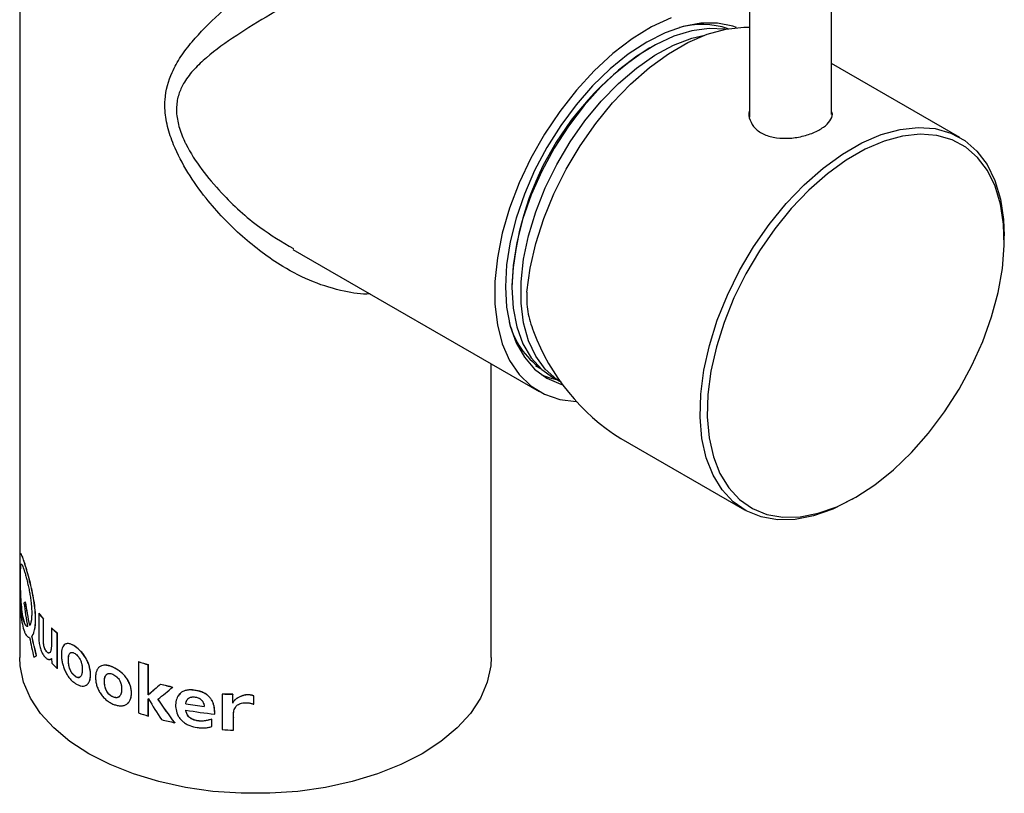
# Paper-space layout '_Isometric' of a CAD drawing. Header units: millimetres. Extents: x -169 to 73, y -13 to 295.
# Tile 1 of 3: x -23 to 73, y -13 to 62. Entities that reach past the tile are written whole.
import ezdxf

# ---------------------------------------------------------------- set-up
doc = ezdxf.new("R2010")
doc.units = ezdxf.units.MM

psp = doc.layouts.new('_Isometric')

# ---------------------------------------------------------------- linework, layer by layer
at = {"color": 7, "linetype": 'Continuous', "lineweight": 25}
for p, q in [((-23, 109.825), (-23, 9.666)), ((48.22, 102.46), (48.22, 52.777)), ((56.22, 53.026), (56.22, 102.46)), ((68.729, 50.793), (56.22, 58.014)), ((73.079, 40.77), (73.079, 41.178)), ((3.655, 39.863), (27.685, 25.991)), ((23, 0), (23, 28.696)), ((27.341, 28.499), (27.877, 28.19)), ((28.998, 27.369), (29.832, 26.888)), ((35.657, 21.389), (47.731, 14.419)), ((58.233, 15.46), (58.586, 15.664)), ((-23, 6.783), (-23, 0)), ((-22.43, 5.452), (-22.439, 5.451)), ((-21.147, 4.342), (-21.156, 4.339)), ((-21.156, 4.339), (-21.156, 2.169)), ((-22.588, 3.512), (-22.598, 3.51)), ((-20.692, 3.766), (-20.701, 3.764)), ((-20.701, 1.927), (-20.701, 3.764)), ((-20.692, 1.93), (-20.692, 3.766)), ((-19.906, 2.912), (-19.914, 2.909)), ((-19.914, 2.909), (-19.914, 1.226)), ((-21.809, 2.091), (-21.819, 2.089)), ((-20.692, 1.93), (-20.701, 1.927)), ((-19.334, 2.372), (-19.343, 2.369)), ((-19.343, -1.07), (-19.343, 2.369)), ((-19.334, -1.067), (-19.334, 2.372)), ((-17.593, 1.091), (-17.601, 1.087)), ((-21.617, 0.025), (-21.627, 0.023)), ((-21.354, 0.172), (-21.363, 0.17)), ((-20.028, -0.158), (-19.885, -0.08)), ((-19.894, -0.083), (-19.886, -0.559)), ((-13.913, -0.929), (-13.919, -0.934)), ((-11.416, -0.394), (-11.421, -0.399)), ((-11.421, -0.399), (-11.421, -5.408)), ((-10.452, -0.695), (-10.456, -0.7)), ((-10.456, -3.645), (-10.456, -0.7)), ((-10.452, -3.64), (-10.452, -0.695)), ((-19.334, -1.067), (-19.343, -1.07)), ((-17.593, -1.814), (-17.601, -1.818)), ((-9.255, -2.592), (-9.259, -2.597)), ((-8.058, -2.873), (-8.061, -2.878)), ((-13.913, -3.834), (-13.919, -3.839)), ((-10.452, -3.64), (-10.456, -3.645)), ((-10.437, -3.644), (-10.442, -3.649)), ((-3.245, -3.582), (-3.247, -3.587)), ((-3.247, -3.587), (-3.247, -7.026)), ((-2.218, -3.584), (-2.219, -3.59)), ((-2.219, -4.44), (-2.219, -3.59)), ((-2.218, -4.435), (-2.218, -3.584)), ((-0.17, -4.553), (-0.17, -3.727)), ((-0.17, -3.727), (-0.17, -3.733)), ((-0.17, -4.558), (-0.17, -3.733)), ((-10.456, -5.709), (-10.456, -4.039)), ((-10.452, -5.703), (-10.452, -4.04)), ((-6.792, -4.505), (-6.795, -4.51)), ((-2.218, -4.435), (-2.219, -4.44)), ((-0.17, -4.553), (-0.17, -4.558)), ((-10.452, -5.703), (-10.456, -5.709)), ((-3.964, -5.512), (-3.966, -5.518)), ((-7.874, -6.351), (-7.877, -6.357)), ((-4.269, -6.001), (-4.271, -6.007)), ((-4.271, -6.735), (-4.271, -6.007)), ((-4.269, -6.729), (-4.269, -6.001)), ((-2.157, -5.833), (-2.158, -5.839)), ((-2.158, -7.101), (-2.158, -5.839)), ((-2.157, -7.095), (-2.157, -5.833)), ((-4.269, -6.729), (-4.271, -6.735)), ((-2.157, -7.095), (-2.158, -7.101))]:
    psp.add_line(p, q, dxfattribs=at)
at = {"color": 7, "linetype": 'Continuous', "lineweight": 25, "flags": 128}
for points in [[(40.554, 62.474), (38.66, 61.592), (36.758, 60.423), (34.879, 58.988), (33.055, 57.31), (31.315, 55.416), (29.688, 53.338), (28.201, 51.109), (26.877, 48.767), (25.739, 46.349), (24.805, 43.895), (24.091, 41.446), (23.608, 39.042), (23.365, 36.722), (23.365, 34.525), (23.608, 32.486), (24.091, 30.64), (24.805, 29.015), (25.739, 27.64), (26.877, 26.536), (28.201, 25.721), (29.688, 25.21), (31.307, 25.011)], [(46.957, 61.527), (46.578, 61.656), (45.078, 61.948), (43.46, 61.935), (41.753, 61.619), (39.984, 61.004), (38.184, 60.101), (36.384, 58.926), (34.615, 57.498), (32.907, 55.843), (31.289, 53.988), (29.79, 51.965), (28.434, 49.809), (27.245, 47.556), (26.243, 45.246), (25.445, 42.918), (24.865, 40.611), (24.513, 38.365), (24.395, 36.218), (24.513, 34.208), (24.865, 32.369), (25.445, 30.731), (26.243, 29.324), (27.245, 28.17), (28.434, 27.291), (29.79, 26.701), (30.011, 26.636)], [(26.493, 35.689), (26.812, 38.024), (27.365, 40.431), (28.143, 42.87), (29.134, 45.301), (30.321, 47.685), (31.686, 49.984), (33.206, 52.159), (34.856, 54.177), (36.61, 56.004), (38.439, 57.61), (40.314, 58.97), (42.205, 60.061), (44.08, 60.866), (45.909, 61.372), (47.663, 61.57), (48.22, 61.568)], [(45.799, 61.35), (44.273, 61.428), (42.585, 61.205), (40.825, 60.673), (39.025, 59.843), (37.217, 58.73), (35.434, 57.353), (33.706, 55.736), (32.065, 53.91), (30.54, 51.906), (29.159, 49.76), (27.946, 47.51), (26.922, 45.197), (26.106, 42.862), (25.513, 40.546), (25.152, 38.291), (25.032, 36.137)], [(29.866, 26.868), (29.398, 27.166), (28.277, 28.159), (27.355, 29.424), (26.649, 30.939), (26.171, 32.678), (25.93, 34.609), (25.93, 36.698), (26.171, 38.907), (26.649, 41.198), (27.355, 43.528), (28.277, 45.858), (29.398, 48.144), (30.698, 50.347), (32.154, 52.427), (33.741, 54.346), (35.429, 56.072), (37.188, 57.572), (38.988, 58.82), (40.796, 59.794), (42.58, 60.476), (43.851, 60.783)], [(58.23, 15.458), (56.331, 14.503), (54.464, 13.845), (52.658, 13.495), (50.943, 13.458), (49.349, 13.737), (47.9, 14.324), (46.621, 15.213), (45.532, 16.386), (44.652, 17.826), (43.995, 19.509), (43.571, 21.407), (43.389, 23.488), (43.45, 25.72), (43.753, 28.064), (44.295, 30.483), (45.065, 32.937), (46.051, 35.385), (47.238, 37.788), (48.605, 40.106), (50.129, 42.3), (51.787, 44.336), (53.551, 46.178), (55.392, 47.798), (57.279, 49.169), (59.182, 50.267), (61.069, 51.076), (62.909, 51.581), (64.673, 51.774), (66.331, 51.653), (67.856, 51.219), (69.223, 50.48), (70.409, 49.447), (71.396, 48.137), (72.166, 46.573), (72.707, 44.779), (73.011, 42.785), (73.079, 41.178)], [(58.584, 15.663), (60.437, 16.87), (62.261, 18.333), (64.024, 20.026), (65.697, 21.923), (67.254, 23.992), (68.668, 26.199), (69.917, 28.508), (70.98, 30.88), (71.839, 33.278), (72.48, 35.661), (72.894, 37.991), (73.072, 40.229), (73.013, 42.339), (72.716, 44.285), (72.188, 46.036), (71.436, 47.563), (70.473, 48.842), (69.315, 49.85), (67.98, 50.572), (66.492, 50.996), (64.873, 51.114), (63.152, 50.925), (61.355, 50.432), (59.513, 49.643), (57.655, 48.57), (55.813, 47.233), (54.016, 45.651), (52.294, 43.852), (50.676, 41.865), (49.187, 39.723), (47.853, 37.461), (46.695, 35.115), (45.732, 32.725), (44.98, 30.33), (44.452, 27.968), (44.155, 25.68), (44.096, 23.501), (44.274, 21.469), (44.687, 19.617), (45.329, 17.974), (46.188, 16.568), (47.251, 15.423), (48.499, 14.556), (49.914, 13.982), (51.471, 13.71), (53.144, 13.746), (54.907, 14.087), (56.73, 14.73), (58.584, 15.663)], [(25.032, 36.137), (25.152, 34.122), (25.513, 32.283), (26.106, 30.653), (26.922, 29.259), (27.946, 28.128), (28.998, 27.369)], [(27.919, 27.622), (28.729, 27.313), (29.388, 27.144)], [(23, 0), (22.958, -0.802), (22.623, -2.393), (21.959, -3.95), (20.974, -5.449), (19.683, -6.869), (18.105, -8.189), (16.263, -9.389), (14.185, -10.452), (11.899, -11.363), (9.439, -12.108), (6.843, -12.676), (4.146, -13.06), (1.389, -13.253), (-1.389, -13.253), (-4.146, -13.06), (-6.843, -12.676), (-9.439, -12.108), (-11.899, -11.363), (-14.185, -10.452), (-16.263, -9.389), (-18.105, -8.189), (-19.683, -6.869), (-20.974, -5.449), (-21.959, -3.95), (-22.623, -2.393), (-22.958, -0.802), (-23, 0)], [(-10.442, -3.649), (-10.444, -3.649), (-10.445, -3.648), (-10.447, -3.648), (-10.449, -3.647), (-10.451, -3.647), (-10.453, -3.646), (-10.454, -3.646), (-10.456, -3.645)], [(-10.437, -3.644), (-10.439, -3.644), (-10.441, -3.643), (-10.443, -3.643), (-10.444, -3.642), (-10.446, -3.642), (-10.448, -3.641), (-10.45, -3.641), (-10.452, -3.64)], [(-10.442, -4.043), (-10.444, -4.043), (-10.445, -4.042), (-10.447, -4.042), (-10.449, -4.041), (-10.451, -4.041), (-10.453, -4.04), (-10.454, -4.04), (-10.456, -4.039)]]:
    psp.add_lwpolyline(points, dxfattribs=at)
at = {"color": 7, "linetype": 'Continuous', "lineweight": 25}
for centre, radius, start, end in [((43.582, 53.647), 8.168, 71.91065, 105.6566), ((54.001, 35.042), 28.999, 122.3555, 177.43184), ((32.487, 34.684), 7.956, 194.10846, 234.1679), ((46.798, 39.158), 20.973, 200.40179, 237.91236), ((-11.551, 11.462), 11.957, 216.55818, 220.07556), ((-11.546, 11.461), 11.952, 216.55818, 220.07556), ((-9.53, 13.329), 14.712, 225.09769, 228.16057), ((-9.525, 13.327), 14.705, 225.09769, 228.16057), ((-9.508, 9.913), 14.743, 225.25982, 228.15842), ((-1.649, 29.221), 31.191, 251.74204, 253.59771), ((-1.648, 29.213), 31.177, 251.74204, 253.59771), ((-0.818, 30.687), 34.338, 255.76985, 257.82221), ((-0.817, 30.678), 34.323, 255.76985, 257.82221), ((-0.257, 32.168), 37.256, 259.89295, 262.69777), ((-0.257, 32.158), 37.24, 259.89295, 262.69777), ((-1.649, 24.213), 31.191, 251.74204, 253.59771), ((-0.194, 31.954), 37.662, 259.9058, 264.25293), ((-0.78, 27.411), 34.506, 255.92886, 258.13014), ((-0.025, 32.147), 39.306, 265.29788, 266.88842)]:
    psp.add_arc(centre, radius, start, end, dxfattribs=at)
for points, knots in [([(11.186, 35.516), (11.178, 35.515), (10.356, 35.427), (8.469, 35.764), (5.602, 36.595), (2.209, 38.35), (-1.396, 41.041), (-4.458, 44.26), (-6.654, 47.346), (-7.91, 49.722), (-8.629, 51.862), (-8.85, 53.342), (-8.827, 55.163), (-8.349, 56.891), (-7.31, 58.705), (-5.846, 60.617), (-3.596, 62.868), (-0.538, 65.446), (2.805, 67.997), (5.897, 70.201), (8.684, 72.096), (10.996, 73.614), (13.251, 75.04), (15.29, 76.277), (17.117, 77.334), (18.388, 78.024), (19.615, 78.652), (20.749, 79.178), (21.908, 79.596), (22.671, 79.661), (23.024, 79.497), (22.956, 79.137), (22.937, 79.036)], [0, 0, 0, 0, 0.000324, 0.032803, 0.072431, 0.113159, 0.171507, 0.231571, 0.267136, 0.303268, 0.325989, 0.349323, 0.360124, 0.398517, 0.423292, 0.448399, 0.498089, 0.548749, 0.595708, 0.643834, 0.674072, 0.704936, 0.733643, 0.763225, 0.789678, 0.816921, 0.829083, 0.861792, 0.895536, 0.938528, 0.982716, 1, 1, 1, 1]), ([(24.647, 76.199), (24.636, 76.186), (24.614, 76.159), (24.038, 75.756), (23.039, 75.114), (21.747, 74.319), (20.066, 73.319), (18.673, 72.512), (17.229, 71.685), (15.753, 70.848), (13.474, 69.571), (11.067, 68.234), (8.202, 66.645), (4.931, 64.821), (1.402, 62.797), (-1.914, 60.757), (-4.361, 59.011), (-6.001, 57.473), (-6.898, 56.338), (-7.477, 55.161), (-7.702, 54.156), (-7.721, 53.05), (-7.51, 51.85), (-7.101, 50.792), (-6.409, 49.37), (-5.283, 47.619), (-2.901, 44.841), (0.066, 42.099), (2.592, 40.592), (3.698, 39.933)], [0, 0, 0, 0, 0.042601, 0.095939, 0.135744, 0.176676, 0.214235, 0.253267, 0.256756, 0.291648, 0.327653, 0.364334, 0.40184, 0.458444, 0.516614, 0.575385, 0.63523, 0.6632, 0.691545, 0.711903, 0.732894, 0.744301, 0.766211, 0.789096, 0.793874, 0.834378, 0.875898, 0.94568, 1, 1, 1, 1]), ([(48.22, 53.425), (48.213, 53.41), (48.074, 53.114), (48.221, 52.468), (48.703, 51.652), (49.629, 51.039), (50.82, 50.712), (52.166, 50.676), (53.53, 50.907), (54.749, 51.348), (55.689, 51.925), (56.196, 52.57), (56.365, 53.046), (56.232, 53.287), (56.22, 53.308)], [0, 0, 0, 0, 0.005536, 0.104507, 0.204295, 0.302853, 0.400046, 0.497868, 0.597318, 0.696887, 0.794901, 0.892116, 0.990458, 1, 1, 1, 1]), ([(26.493, 35.689), (26.439, 35.061), (26.468, 34.427), (26.631, 33.463), (26.706, 33.138), (26.896, 32.489), (27.009, 32.167), (27.141, 31.847)], [0, 0, 0, 0, 0.5, 0.5, 0.75, 0.75, 1, 1, 1, 1]), ([(-21.819, 2.089), (-21.802, 2.112), (-21.768, 2.159), (-21.701, 2.262), (-21.599, 2.504), (-21.492, 2.98), (-21.447, 3.729), (-21.489, 4.607), (-21.614, 5.568), (-21.805, 6.555), (-22.035, 7.515), (-22.277, 8.394), (-22.503, 9.141), (-22.693, 9.714), (-22.835, 10.079), (-22.928, 10.209), (-22.98, 10.1), (-22.998, 9.811), (-23.005, 9.474), (-23.008, 9.173), (-23.008, 8.885), (-23.009, 8.629), (-23.009, 8.499), (-23.009, 8.423)], [0, 0, 0, 0, 0.015654, 0.031284, 0.062549, 0.12499, 0.187439, 0.249983, 0.312443, 0.374914, 0.43739, 0.499871, 0.562359, 0.624857, 0.687343, 0.749841, 0.812339, 0.874804, 0.906138, 0.937456, 0.968668, 0.981706, 1, 1, 1, 1]), ([(-21.809, 2.091), (-21.798, 2.106), (-21.788, 2.12), (-21.775, 2.138), (-21.772, 2.143), (-21.766, 2.151), (-21.765, 2.153), (-21.762, 2.157), (-21.761, 2.158), (-21.76, 2.159), (-21.76, 2.16), (-21.759, 2.161), (-21.759, 2.161), (-21.759, 2.162), (-21.759, 2.162), (-21.749, 2.176), (-21.74, 2.189), (-21.728, 2.209), (-21.724, 2.216), (-21.718, 2.225), (-21.716, 2.229), (-21.713, 2.235), (-21.711, 2.238), (-21.694, 2.269), (-21.679, 2.3), (-21.657, 2.351), (-21.649, 2.369), (-21.635, 2.406), (-21.628, 2.426), (-21.594, 2.526), (-21.57, 2.612), (-21.539, 2.754), (-21.529, 2.803), (-21.512, 2.904), (-21.504, 2.957), (-21.468, 3.232), (-21.453, 3.478), (-21.452, 4.026), (-21.466, 4.316), (-21.522, 4.931), (-21.563, 5.249), (-21.668, 5.9), (-21.731, 6.226), (-21.872, 6.879), (-21.948, 7.195), (-22.106, 7.812), (-22.186, 8.102), (-22.343, 8.646), (-22.418, 8.893), (-22.557, 9.334), (-22.62, 9.523), (-22.731, 9.838), (-22.778, 9.958), (-22.857, 10.123), (-22.887, 10.166), (-22.912, 10.17), (-22.912, 10.17), (-22.912, 10.17)], [0, 0, 0, 0, 0.0078125, 0.0078125, 0.0117188, 0.0117188, 0.0136719, 0.0136719, 0.0146484, 0.0146484, 0.0151367, 0.0151367, 0.0153809, 0.0153809, 0.015625, 0.015625, 0.0234375, 0.0234375, 0.0273438, 0.0273438, 0.0292969, 0.0292969, 0.03125, 0.03125, 0.046875, 0.046875, 0.0546875, 0.0546875, 0.0625, 0.0625, 0.09375, 0.09375, 0.109375, 0.109375, 0.125, 0.125, 0.1875, 0.1875, 0.25, 0.25, 0.3125, 0.3125, 0.375, 0.375, 0.4375, 0.4375, 0.5, 0.5, 0.5625, 0.5625, 0.625, 0.625, 0.6875, 0.6875, 0.75, 0.75, 0.7500307, 0.7500307, 0.7500307, 0.7500307]), ([(-22.598, 3.51), (-22.62, 3.583), (-22.635, 3.638), (-22.646, 3.676), (-22.646, 3.677), (-22.647, 3.679), (-22.647, 3.68), (-22.648, 3.683), (-22.648, 3.685), (-22.65, 3.691), (-22.651, 3.694), (-22.654, 3.706), (-22.656, 3.713), (-22.662, 3.736), (-22.666, 3.75), (-22.677, 3.793), (-22.683, 3.82), (-22.691, 3.85), (-22.692, 3.854), (-22.694, 3.862), (-22.694, 3.866), (-22.697, 3.878), (-22.699, 3.885), (-22.704, 3.909), (-22.708, 3.924), (-22.718, 3.97), (-22.724, 4), (-22.732, 4.038), (-22.734, 4.046), (-22.737, 4.062), (-22.738, 4.07), (-22.743, 4.095), (-22.746, 4.111), (-22.756, 4.162), (-22.762, 4.196), (-22.771, 4.249), (-22.773, 4.266), (-22.779, 4.301), (-22.782, 4.318), (-22.79, 4.372), (-22.795, 4.409), (-22.811, 4.521), (-22.821, 4.599), (-22.833, 4.701), (-22.835, 4.72), (-22.84, 4.76), (-22.842, 4.78), (-22.849, 4.84), (-22.853, 4.88), (-22.865, 5.002), (-22.873, 5.084), (-22.908, 5.5), (-22.927, 5.843), (-22.944, 6.279), (-22.948, 6.364), (-22.953, 6.534), (-22.955, 6.619), (-22.962, 6.869), (-22.965, 7.032), (-22.969, 7.353), (-22.971, 7.505), (-22.972, 7.795), (-22.971, 7.933), (-22.968, 8.325), (-22.963, 8.543), (-22.95, 8.759), (-22.947, 8.8), (-22.94, 8.874), (-22.937, 8.907), (-22.925, 8.997), (-22.915, 9.044), (-22.898, 9.093), (-22.892, 9.107), (-22.878, 9.125), (-22.871, 9.131), (-22.848, 9.136), (-22.83, 9.125), (-22.789, 9.073), (-22.766, 9.033), (-22.716, 8.923), (-22.688, 8.854), (-22.65, 8.75), (-22.643, 8.729), (-22.628, 8.685), (-22.62, 8.662), (-22.596, 8.591), (-22.579, 8.541), (-22.528, 8.38), (-22.493, 8.263), (-22.438, 8.072), (-22.419, 8.005), (-22.382, 7.869), (-22.363, 7.799), (-22.307, 7.582), (-22.269, 7.43), (-22.213, 7.189), (-22.194, 7.11), (-22.159, 6.948), (-22.141, 6.866), (-22.09, 6.617), (-22.057, 6.448), (-22.011, 6.189), (-21.997, 6.105), (-21.97, 5.936), (-21.957, 5.851), (-21.922, 5.599), (-21.901, 5.433), (-21.883, 5.246), (-21.881, 5.227), (-21.877, 5.187), (-21.875, 5.167), (-21.87, 5.108), (-21.866, 5.068), (-21.857, 4.951), (-21.852, 4.873), (-21.84, 4.644), (-21.836, 4.494), (-21.836, 4.313), (-21.836, 4.276), (-21.837, 4.205), (-21.838, 4.17), (-21.841, 4.068), (-21.844, 4.003), (-21.856, 3.816), (-21.868, 3.703), (-21.885, 3.596), (-21.886, 3.588), (-21.889, 3.575), (-21.89, 3.568), (-21.893, 3.548), (-21.895, 3.535), (-21.903, 3.497), (-21.908, 3.473), (-21.923, 3.404), (-21.934, 3.363), (-21.949, 3.318), (-21.952, 3.31), (-21.958, 3.293), (-21.962, 3.284), (-21.972, 3.259), (-21.979, 3.242), (-21.988, 3.225), (-21.988, 3.225), (-21.988, 3.224), (-21.988, 3.224), (-21.989, 3.223), (-21.989, 3.222), (-21.99, 3.22), (-21.991, 3.219), (-21.993, 3.215), (-21.994, 3.212), (-21.999, 3.202), (-22.002, 3.196), (-22.013, 3.174), (-22.022, 3.158), (-22.032, 3.14)], [0, 0, 0, 0, 0.015625, 0.015625, 0.015869, 0.015869, 0.016113, 0.016113, 0.016602, 0.016602, 0.017578, 0.017578, 0.019531, 0.019531, 0.023438, 0.023438, 0.03125, 0.03125, 0.032227, 0.032227, 0.033203, 0.033203, 0.035156, 0.035156, 0.039062, 0.039062, 0.046875, 0.046875, 0.048828, 0.048828, 0.050781, 0.050781, 0.054688, 0.054688, 0.0625, 0.0625, 0.066406, 0.066406, 0.070312, 0.070312, 0.078125, 0.078125, 0.09375, 0.09375, 0.097656, 0.097656, 0.101562, 0.101562, 0.109375, 0.109375, 0.125, 0.125, 0.1875, 0.1875, 0.203125, 0.203125, 0.21875, 0.21875, 0.25, 0.25, 0.28125, 0.28125, 0.3125, 0.3125, 0.375, 0.375, 0.390625, 0.390625, 0.40625, 0.40625, 0.4375, 0.4375, 0.453125, 0.453125, 0.46875, 0.46875, 0.5, 0.5, 0.53125, 0.53125, 0.5625, 0.5625, 0.570312, 0.570312, 0.578125, 0.578125, 0.59375, 0.59375, 0.625, 0.625, 0.640625, 0.640625, 0.65625, 0.65625, 0.6875, 0.6875, 0.703125, 0.703125, 0.71875, 0.71875, 0.75, 0.75, 0.765625, 0.765625, 0.78125, 0.78125, 0.8125, 0.8125, 0.816406, 0.816406, 0.820312, 0.820312, 0.828125, 0.828125, 0.84375, 0.84375, 0.875, 0.875, 0.882812, 0.882812, 0.890625, 0.890625, 0.90625, 0.90625, 0.9375, 0.9375, 0.939453, 0.939453, 0.941406, 0.941406, 0.945312, 0.945312, 0.953125, 0.953125, 0.96875, 0.96875, 0.972656, 0.972656, 0.976562, 0.976562, 0.984375, 0.984375, 0.984619, 0.984619, 0.984863, 0.984863, 0.985352, 0.985352, 0.986328, 0.986328, 0.988281, 0.988281, 0.992188, 0.992188, 1, 1, 1, 1]), ([(-22.842, 9.09), (-22.861, 9.095), (-22.914, 9.11), (-22.946, 8.754), (-22.964, 8.103), (-22.96, 7.217), (-22.937, 6.201), (-22.878, 5.162), (-22.771, 4.186), (-22.649, 3.737), (-22.588, 3.512)], [0, 0, 0, 0, 0.072829, 0.205005, 0.337228, 0.469496, 0.601747, 0.734046, 0.866427, 1, 1, 1, 1]), ([(-23.009, 8.423), (-23.009, 8.344), (-23.009, 8.186), (-23.008, 7.944), (-23.008, 7.695), (-23.007, 7.349), (-23.004, 6.898), (-22.994, 6.158), (-22.967, 5.218), (-22.892, 4.152), (-22.758, 3.227), (-22.595, 2.633), (-22.439, 2.29), (-22.333, 2.13), (-22.245, 2.043), (-22.18, 2.003), (-22.114, 1.98), (-22.068, 1.97), (-22.046, 1.965)], [0, 0, 0, 0, 0.03135, 0.0626256, 0.0938308, 0.1250806, 0.1877331, 0.2503109, 0.3751477, 0.4999456, 0.6247549, 0.7495789, 0.8121908, 0.8748776, 0.9061485, 0.9373656, 0.9686459, 1, 1, 1, 1]), ([(-22.228, 3.026), (-22.244, 3.03), (-22.274, 3.038), (-22.32, 3.063), (-22.363, 3.098), (-22.405, 3.142), (-22.445, 3.196), (-22.483, 3.259), (-22.52, 3.333), (-22.555, 3.416), (-22.577, 3.48), (-22.588, 3.512)], [0, 0, 0, 0, 0.125354, 0.246289, 0.363121, 0.476199, 0.585907, 0.692667, 0.796938, 0.899209, 1, 1, 1, 1]), ([(-21.156, 2.169), (-21.156, 2.12), (-21.155, 2.025), (-21.149, 1.878), (-21.136, 1.702), (-21.114, 1.494), (-21.073, 1.248), (-21.017, 1.002), (-20.943, 0.761), (-20.852, 0.537), (-20.751, 0.342), (-20.64, 0.174), (-20.526, 0.036), (-20.408, -0.075), (-20.293, -0.149), (-20.181, -0.187), (-20.077, -0.188), (-19.979, -0.156), (-19.922, -0.108), (-19.894, -0.083)], [0, 0, 0, 0, 0.043558, 0.085188, 0.125069, 0.18971, 0.250055, 0.313629, 0.374952, 0.436225, 0.499869, 0.56054, 0.624915, 0.687871, 0.749948, 0.812113, 0.874971, 0.936579, 1, 1, 1, 1]), ([(-19.914, 1.226), (-19.915, 1.186), (-19.916, 1.106), (-19.922, 0.993), (-19.935, 0.866), (-19.956, 0.733), (-20.006, 0.559), (-20.088, 0.44), (-20.209, 0.437), (-20.31, 0.497), (-20.397, 0.586), (-20.464, 0.677), (-20.527, 0.781), (-20.598, 0.944), (-20.651, 1.154), (-20.681, 1.362), (-20.696, 1.557), (-20.701, 1.748), (-20.701, 1.867), (-20.701, 1.927)], [0, 0, 0, 0, 0.042626, 0.084343, 0.125292, 0.190562, 0.250525, 0.374849, 0.436651, 0.499803, 0.562361, 0.594809, 0.62498, 0.685669, 0.74956, 0.806546, 0.874707, 0.937348, 1, 1, 1, 1]), ([(-20.121, 0.452), (-20.147, 0.447), (-20.202, 0.438), (-20.302, 0.5), (-20.404, 0.605), (-20.503, 0.75), (-20.589, 0.946), (-20.662, 1.234), (-20.691, 1.571), (-20.692, 1.81), (-20.692, 1.93)], [0, 0, 0, 0, 0.090698, 0.192726, 0.293797, 0.394675, 0.492746, 0.595994, 0.797545, 1, 1, 1, 1]), ([(-17.601, 1.087), (-17.647, 1.116), (-17.741, 1.172), (-17.924, 1.278), (-18.146, 1.366), (-18.384, 1.384), (-18.589, 1.32), (-18.749, 1.167), (-18.858, 0.935), (-18.922, 0.64), (-18.942, 0.297), (-18.924, -0.078), (-18.861, -0.477), (-18.752, -0.888), (-18.592, -1.298), (-18.387, -1.682), (-18.186, -1.965), (-18.013, -2.161), (-17.879, -2.289), (-17.741, -2.404), (-17.648, -2.476), (-17.601, -2.512)], [0, 0, 0, 0, 0.031346, 0.062572, 0.12489, 0.187508, 0.249968, 0.311749, 0.374971, 0.436162, 0.499978, 0.563963, 0.624923, 0.687418, 0.749889, 0.812378, 0.875002, 0.906241, 0.937385, 0.968632, 1, 1, 1, 1]), ([(-17.593, 1.091), (-17.778, 1.199), (-18.057, 1.362), (-18.356, 1.391), (-18.467, 1.346), (-18.513, 1.328)], [0, 0, 0, 0, 0.539009, 0.810195, 1, 1, 1, 1]), ([(-17.601, -2.512), (-17.553, -2.541), (-17.459, -2.598), (-17.316, -2.675), (-17.174, -2.737), (-16.986, -2.789), (-16.761, -2.798), (-16.521, -2.72), (-16.328, -2.551), (-16.193, -2.308), (-16.114, -2.005), (-16.091, -1.657), (-16.116, -1.282), (-16.197, -0.887), (-16.332, -0.487), (-16.525, -0.092), (-16.764, 0.274), (-17.032, 0.603), (-17.269, 0.829), (-17.459, 0.979), (-17.553, 1.051), (-17.601, 1.087)], [0, 0, 0, 0, 0.031366, 0.062614, 0.093759, 0.124997, 0.18762, 0.25011, 0.312581, 0.375076, 0.435987, 0.50002, 0.563812, 0.625029, 0.688236, 0.750031, 0.812492, 0.875109, 0.937428, 0.968655, 1, 1, 1, 1]), ([(-16.526, -2.702), (-16.525, -2.702), (-16.444, -2.675), (-16.324, -2.54), (-16.137, -2.225), (-16.06, -1.665), (-16.144, -1.019), (-16.325, -0.483), (-16.518, -0.088), (-16.756, 0.278), (-17.114, 0.719), (-17.402, 0.942), (-17.593, 1.091)], [0, 0, 0, 0, 0.001628, 0.084955, 0.16832, 0.334331, 0.500458, 0.584776, 0.667198, 0.750503, 0.834009, 1, 1, 1, 1]), ([(-17.601, -1.818), (-17.836, -1.656), (-18.005, -1.416), (-18.118, -1.096), (-18.119, -1.093), (-18.122, -1.084), (-18.124, -1.08), (-18.128, -1.067), (-18.131, -1.058), (-18.139, -1.032), (-18.145, -1.014), (-18.161, -0.96), (-18.17, -0.924), (-18.198, -0.812), (-18.213, -0.735), (-18.226, -0.65), (-18.226, -0.646), (-18.228, -0.638), (-18.228, -0.634), (-18.23, -0.621), (-18.231, -0.613), (-18.235, -0.587), (-18.237, -0.57), (-18.243, -0.519), (-18.246, -0.484), (-18.255, -0.38), (-18.259, -0.309), (-18.261, -0.228), (-18.261, -0.217), (-18.262, -0.199), (-18.262, -0.19), (-18.262, -0.164), (-18.262, -0.147), (-18.261, -0.115), (-18.261, -0.1), (-18.26, -0.079), (-18.26, -0.073), (-18.259, -0.057), (-18.259, -0.049), (-18.256, -0.009), (-18.253, 0.021), (-18.248, 0.065), (-18.246, 0.079), (-18.24, 0.11), (-18.238, 0.125), (-18.211, 0.256), (-18.173, 0.347), (-18.116, 0.415), (-18.112, 0.42), (-18.104, 0.428), (-18.1, 0.432), (-18.088, 0.444), (-18.08, 0.451), (-18.056, 0.471), (-18.038, 0.482), (-17.983, 0.507), (-17.942, 0.514), (-17.876, 0.512), (-17.854, 0.508), (-17.807, 0.497), (-17.783, 0.49), (-17.709, 0.46), (-17.656, 0.431), (-17.601, 0.393)], [0, 0, 0, 0, 0.25, 0.25, 0.253906, 0.253906, 0.257812, 0.257812, 0.265625, 0.265625, 0.28125, 0.28125, 0.3125, 0.3125, 0.375, 0.375, 0.378906, 0.378906, 0.382812, 0.382812, 0.390625, 0.390625, 0.40625, 0.40625, 0.4375, 0.4375, 0.5, 0.5, 0.507812, 0.507812, 0.515625, 0.515625, 0.53125, 0.53125, 0.546875, 0.546875, 0.554688, 0.554688, 0.5625, 0.5625, 0.59375, 0.59375, 0.609375, 0.609375, 0.625, 0.625, 0.75, 0.75, 0.757812, 0.757812, 0.765625, 0.765625, 0.78125, 0.78125, 0.8125, 0.8125, 0.875, 0.875, 0.90625, 0.90625, 0.9375, 0.9375, 1, 1, 1, 1]), ([(-17.593, -1.814), (-17.618, -1.796), (-17.668, -1.76), (-17.739, -1.697), (-17.806, -1.629), (-17.868, -1.554), (-17.926, -1.474), (-17.979, -1.388), (-18.027, -1.296), (-18.071, -1.199), (-18.123, -1.061), (-18.177, -0.875), (-18.219, -0.656), (-18.244, -0.439), (-18.255, -0.234), (-18.254, -0.035), (-18.231, 0.145), (-18.186, 0.301), (-18.126, 0.403), (-18.066, 0.464), (-18.03, 0.484), (-18.012, 0.494)], [0, 0, 0, 0, 0.03762, 0.0733837, 0.1076592, 0.1408638, 0.1734561, 0.2059207, 0.2387478, 0.2724118, 0.3073529, 0.3803064, 0.4609245, 0.5348736, 0.6146182, 0.6914521, 0.7682577, 0.8469706, 0.9217894, 0.9615377, 1, 1, 1, 1]), ([(-17.601, 0.393), (-17.488, 0.315), (-17.386, 0.218), (-17.283, 0.087), (-17.271, 0.071), (-17.248, 0.039), (-17.237, 0.023), (-17.204, -0.025), (-17.183, -0.059), (-17.123, -0.163), (-17.087, -0.236), (-17.05, -0.324), (-17.047, -0.332), (-17.04, -0.35), (-17.036, -0.359), (-17.026, -0.386), (-17.019, -0.404), (-17, -0.458), (-16.988, -0.495), (-16.967, -0.57), (-16.957, -0.608), (-16.944, -0.665), (-16.94, -0.685), (-16.933, -0.721), (-16.929, -0.739), (-16.92, -0.792), (-16.915, -0.828), (-16.909, -0.882), (-16.907, -0.899), (-16.904, -0.926), (-16.903, -0.936), (-16.902, -0.951), (-16.902, -0.959), (-16.897, -1.028), (-16.896, -1.096), (-16.898, -1.188), (-16.899, -1.205), (-16.901, -1.239), (-16.901, -1.255), (-16.905, -1.305), (-16.907, -1.337), (-16.917, -1.429), (-16.926, -1.486), (-16.938, -1.541), (-16.939, -1.546), (-16.941, -1.554), (-16.942, -1.558), (-16.945, -1.569), (-16.946, -1.577), (-16.952, -1.599), (-16.956, -1.613), (-16.969, -1.655), (-16.978, -1.681), (-17.008, -1.754), (-17.032, -1.795), (-17.06, -1.831), (-17.062, -1.833), (-17.066, -1.838), (-17.068, -1.84), (-17.074, -1.847), (-17.078, -1.851), (-17.09, -1.864), (-17.098, -1.872), (-17.124, -1.893), (-17.142, -1.905), (-17.199, -1.934), (-17.24, -1.943), (-17.376, -1.94), (-17.482, -1.899), (-17.601, -1.818)], [0, 0, 0, 0, 0.125, 0.125, 0.140625, 0.140625, 0.15625, 0.15625, 0.1875, 0.1875, 0.25, 0.25, 0.257812, 0.257812, 0.265625, 0.265625, 0.28125, 0.28125, 0.3125, 0.3125, 0.34375, 0.34375, 0.359375, 0.359375, 0.375, 0.375, 0.40625, 0.40625, 0.421875, 0.421875, 0.429688, 0.429688, 0.4375, 0.4375, 0.5, 0.5, 0.515625, 0.515625, 0.53125, 0.53125, 0.5625, 0.5625, 0.625, 0.625, 0.628906, 0.628906, 0.632812, 0.632812, 0.640625, 0.640625, 0.65625, 0.65625, 0.6875, 0.6875, 0.75, 0.75, 0.753906, 0.753906, 0.757812, 0.757812, 0.765625, 0.765625, 0.78125, 0.78125, 0.8125, 0.8125, 0.875, 0.875, 1, 1, 1, 1]), ([(-13.919, -0.934), (-13.977, -0.912), (-14.093, -0.869), (-14.321, -0.79), (-14.598, -0.734), (-14.899, -0.751), (-15.159, -0.844), (-15.364, -1.021), (-15.505, -1.268), (-15.588, -1.573), (-15.614, -1.919), (-15.59, -2.291), (-15.509, -2.681), (-15.368, -3.076), (-15.164, -3.463), (-14.902, -3.817), (-14.649, -4.071), (-14.432, -4.241), (-14.264, -4.35), (-14.093, -4.446), (-13.977, -4.504), (-13.919, -4.533)], [0, 0, 0, 0, 0.031346, 0.062572, 0.12489, 0.187508, 0.249968, 0.311748, 0.374971, 0.436162, 0.499978, 0.563964, 0.624923, 0.687418, 0.749889, 0.812378, 0.875002, 0.906241, 0.937385, 0.968632, 1, 1, 1, 1]), ([(-13.913, -0.929), (-13.952, -0.915), (-13.986, -0.902), (-14.029, -0.886), (-14.042, -0.881), (-14.06, -0.875), (-14.066, -0.873), (-14.074, -0.87), (-14.077, -0.869), (-14.08, -0.867), (-14.082, -0.867), (-14.084, -0.866), (-14.085, -0.866), (-14.118, -0.854), (-14.149, -0.843), (-14.191, -0.829), (-14.205, -0.824), (-14.225, -0.818), (-14.232, -0.816), (-14.242, -0.813), (-14.245, -0.812), (-14.251, -0.81), (-14.254, -0.809), (-14.315, -0.79), (-14.372, -0.776), (-14.454, -0.76), (-14.481, -0.756), (-14.534, -0.748), (-14.56, -0.745), (-14.639, -0.74), (-14.69, -0.739), (-14.79, -0.744), (-14.838, -0.75), (-14.982, -0.778), (-15.067, -0.809), (-15.144, -0.854)], [0, 0, 0, 0, 0.015625, 0.015625, 0.0234375, 0.0234375, 0.0273438, 0.0273438, 0.0292969, 0.0292969, 0.0302734, 0.0302734, 0.03125, 0.03125, 0.046875, 0.046875, 0.0546875, 0.0546875, 0.0585938, 0.0585938, 0.0605469, 0.0605469, 0.0625, 0.0625, 0.09375, 0.09375, 0.109375, 0.109375, 0.125, 0.125, 0.15625, 0.15625, 0.1875, 0.1875, 0.25, 0.25, 0.25, 0.25]), ([(-13.919, -4.533), (-13.861, -4.555), (-13.744, -4.599), (-13.569, -4.655), (-13.394, -4.697), (-13.166, -4.722), (-12.893, -4.699), (-12.604, -4.587), (-12.372, -4.391), (-12.21, -4.129), (-12.116, -3.815), (-12.089, -3.464), (-12.12, -3.092), (-12.215, -2.709), (-12.377, -2.328), (-12.609, -1.96), (-12.896, -1.627), (-13.221, -1.337), (-13.511, -1.145), (-13.745, -1.021), (-13.861, -0.963), (-13.919, -0.934)], [0, 0, 0, 0, 0.031366, 0.062614, 0.093759, 0.124997, 0.18762, 0.25011, 0.312581, 0.375076, 0.435987, 0.50002, 0.563812, 0.625029, 0.688235, 0.750031, 0.812492, 0.875109, 0.937428, 0.968655, 1, 1, 1, 1]), ([(-12.473, -4.455), (-12.44, -4.429), (-12.328, -4.343), (-12.154, -4.029), (-12.053, -3.471), (-12.155, -2.833), (-12.372, -2.324), (-12.603, -1.955), (-12.89, -1.623), (-13.324, -1.233), (-13.678, -1.051), (-13.913, -0.929)], [0, 0, 0, 0, 0.036054, 0.123875, 0.298757, 0.473762, 0.562586, 0.649413, 0.73717, 0.825139, 1, 1, 1, 1]), ([(-17.593, -1.814), (-17.537, -1.849), (-17.428, -1.916), (-17.279, -1.944), (-17.185, -1.938), (-17.151, -1.909), (-17.151, -1.909)], [0, 0, 0, 0, 0.354246, 0.677411, 0.991101, 1, 1, 1, 1]), ([(-13.919, -3.839), (-14.21, -3.711), (-14.422, -3.495), (-14.564, -3.192), (-14.565, -3.188), (-14.569, -3.18), (-14.571, -3.176), (-14.576, -3.164), (-14.58, -3.155), (-14.591, -3.13), (-14.597, -3.114), (-14.617, -3.062), (-14.63, -3.027), (-14.664, -2.919), (-14.683, -2.844), (-14.7, -2.761), (-14.7, -2.758), (-14.702, -2.749), (-14.703, -2.745), (-14.705, -2.733), (-14.706, -2.725), (-14.711, -2.7), (-14.713, -2.683), (-14.721, -2.632), (-14.726, -2.598), (-14.737, -2.495), (-14.742, -2.425), (-14.744, -2.344), (-14.744, -2.334), (-14.745, -2.315), (-14.745, -2.306), (-14.745, -2.28), (-14.745, -2.263), (-14.744, -2.232), (-14.744, -2.216), (-14.743, -2.195), (-14.743, -2.189), (-14.742, -2.173), (-14.741, -2.165), (-14.738, -2.125), (-14.734, -2.094), (-14.727, -2.049), (-14.724, -2.035), (-14.718, -2.003), (-14.715, -1.988), (-14.681, -1.853), (-14.632, -1.757), (-14.561, -1.68), (-14.556, -1.675), (-14.546, -1.665), (-14.542, -1.661), (-14.527, -1.647), (-14.517, -1.639), (-14.485, -1.616), (-14.463, -1.602), (-14.394, -1.569), (-14.344, -1.556), (-14.261, -1.549), (-14.233, -1.549), (-14.175, -1.553), (-14.145, -1.558), (-14.053, -1.577), (-13.988, -1.598), (-13.919, -1.629)], [0, 0, 0, 0, 0.25, 0.25, 0.253906, 0.253906, 0.257812, 0.257812, 0.265625, 0.265625, 0.28125, 0.28125, 0.3125, 0.3125, 0.375, 0.375, 0.378906, 0.378906, 0.382812, 0.382812, 0.390625, 0.390625, 0.40625, 0.40625, 0.4375, 0.4375, 0.5, 0.5, 0.507812, 0.507812, 0.515625, 0.515625, 0.53125, 0.53125, 0.546875, 0.546875, 0.554688, 0.554688, 0.5625, 0.5625, 0.59375, 0.59375, 0.609375, 0.609375, 0.625, 0.625, 0.75, 0.75, 0.757812, 0.757812, 0.765625, 0.765625, 0.78125, 0.78125, 0.8125, 0.8125, 0.875, 0.875, 0.90625, 0.90625, 0.9375, 0.9375, 1, 1, 1, 1]), ([(-13.913, -3.834), (-13.945, -3.82), (-14.006, -3.791), (-14.095, -3.738), (-14.178, -3.679), (-14.255, -3.614), (-14.327, -3.542), (-14.393, -3.463), (-14.453, -3.379), (-14.508, -3.288), (-14.574, -3.157), (-14.642, -2.979), (-14.695, -2.767), (-14.726, -2.553), (-14.74, -2.35), (-14.739, -2.15), (-14.709, -1.967), (-14.653, -1.805), (-14.578, -1.694), (-14.503, -1.625), (-14.457, -1.599), (-14.434, -1.587)], [0, 0, 0, 0, 0.037619, 0.073382, 0.107657, 0.140862, 0.173454, 0.20592, 0.238747, 0.272412, 0.307353, 0.380309, 0.460925, 0.534877, 0.614619, 0.691453, 0.768258, 0.846969, 0.92179, 0.961538, 1, 1, 1, 1]), ([(-13.919, -1.629), (-13.78, -1.69), (-13.654, -1.772), (-13.528, -1.889), (-13.513, -1.903), (-13.485, -1.931), (-13.472, -1.946), (-13.432, -1.99), (-13.406, -2.02), (-13.333, -2.116), (-13.288, -2.184), (-13.244, -2.266), (-13.24, -2.274), (-13.231, -2.291), (-13.227, -2.299), (-13.215, -2.325), (-13.206, -2.342), (-13.183, -2.394), (-13.169, -2.429), (-13.143, -2.501), (-13.131, -2.537), (-13.115, -2.593), (-13.11, -2.612), (-13.101, -2.647), (-13.097, -2.664), (-13.086, -2.717), (-13.079, -2.751), (-13.072, -2.804), (-13.069, -2.821), (-13.066, -2.848), (-13.065, -2.857), (-13.064, -2.872), (-13.063, -2.88), (-13.058, -2.949), (-13.057, -3.017), (-13.06, -3.109), (-13.06, -3.126), (-13.062, -3.16), (-13.063, -3.177), (-13.067, -3.227), (-13.07, -3.259), (-13.082, -3.353), (-13.093, -3.411), (-13.108, -3.468), (-13.109, -3.473), (-13.111, -3.481), (-13.112, -3.485), (-13.116, -3.497), (-13.118, -3.504), (-13.125, -3.527), (-13.13, -3.542), (-13.145, -3.586), (-13.156, -3.613), (-13.193, -3.69), (-13.222, -3.735), (-13.256, -3.775), (-13.259, -3.778), (-13.263, -3.783), (-13.266, -3.785), (-13.273, -3.793), (-13.278, -3.798), (-13.292, -3.812), (-13.302, -3.821), (-13.334, -3.846), (-13.356, -3.861), (-13.425, -3.897), (-13.476, -3.912), (-13.643, -3.929), (-13.772, -3.903), (-13.919, -3.839)], [0, 0, 0, 0, 0.125, 0.125, 0.140625, 0.140625, 0.15625, 0.15625, 0.1875, 0.1875, 0.25, 0.25, 0.257812, 0.257812, 0.265625, 0.265625, 0.28125, 0.28125, 0.3125, 0.3125, 0.34375, 0.34375, 0.359375, 0.359375, 0.375, 0.375, 0.40625, 0.40625, 0.421875, 0.421875, 0.429688, 0.429688, 0.4375, 0.4375, 0.5, 0.5, 0.515625, 0.515625, 0.53125, 0.53125, 0.5625, 0.5625, 0.625, 0.625, 0.628906, 0.628906, 0.632812, 0.632812, 0.640625, 0.640625, 0.65625, 0.65625, 0.6875, 0.6875, 0.75, 0.75, 0.753906, 0.753906, 0.757812, 0.757812, 0.765625, 0.765625, 0.78125, 0.78125, 0.8125, 0.8125, 0.875, 0.875, 1, 1, 1, 1]), ([(-13.248, -3.768), (-13.265, -3.785), (-13.298, -3.821), (-13.356, -3.861), (-13.42, -3.891), (-13.489, -3.91), (-13.563, -3.918), (-13.643, -3.914), (-13.729, -3.899), (-13.819, -3.873), (-13.881, -3.847), (-13.913, -3.834)], [0, 0, 0, 0, 0.1128213, 0.2217138, 0.3281188, 0.4335799, 0.5396818, 0.6479809, 0.7599423, 0.8768933, 1, 1, 1, 1]), ([(-3.966, -5.518), (-3.969, -5.415), (-3.975, -5.21), (-4.005, -4.896), (-4.074, -4.586), (-4.189, -4.277), (-4.359, -3.986), (-4.599, -3.724), (-4.9, -3.51), (-5.242, -3.354), (-5.608, -3.245), (-5.98, -3.178), (-6.347, -3.15), (-6.697, -3.179), (-7.011, -3.27), (-7.278, -3.426), (-7.489, -3.635), (-7.69, -3.968), (-7.805, -4.456), (-7.785, -5.079), (-7.607, -5.616), (-7.334, -6.01), (-7.07, -6.269), (-6.759, -6.483), (-6.303, -6.7), (-5.811, -6.821), (-5.324, -6.871), (-4.96, -6.875), (-4.663, -6.841), (-4.437, -6.785), (-4.327, -6.751), (-4.271, -6.735)], [0, 0, 0, 0, 0.031228, 0.06242, 0.094878, 0.124927, 0.157185, 0.187473, 0.217774, 0.250053, 0.28027, 0.312658, 0.345318, 0.375232, 0.406553, 0.437843, 0.4684, 0.5004, 0.562753, 0.625147, 0.687475, 0.71899, 0.750062, 0.780603, 0.812645, 0.875083, 0.90634, 0.93756, 0.968775, 0.984371, 1, 1, 1, 1]), ([(-3.964, -5.512), (-3.986, -5.094), (-4.013, -4.568), (-4.357, -3.981), (-4.596, -3.72), (-4.897, -3.506), (-5.358, -3.295), (-5.977, -3.154), (-6.588, -3.14), (-7.008, -3.266), (-7.33, -3.444), (-7.462, -3.652), (-7.542, -3.777)], [0, 0, 0, 0, 0.256582, 0.323418, 0.38563, 0.448328, 0.514843, 0.644454, 0.773699, 0.838043, 0.902598, 1, 1, 1, 1]), ([(-6.795, -4.51), (-6.784, -4.401), (-6.759, -4.305), (-6.718, -4.215), (-6.714, -4.208), (-6.709, -4.197), (-6.706, -4.191), (-6.697, -4.174), (-6.69, -4.162), (-6.671, -4.13), (-6.657, -4.109), (-6.611, -4.05), (-6.577, -4.015), (-6.529, -3.977), (-6.518, -3.969), (-6.496, -3.954), (-6.485, -3.947), (-6.451, -3.927), (-6.428, -3.915), (-6.354, -3.882), (-6.301, -3.866), (-6.236, -3.854), (-6.23, -3.853), (-6.216, -3.851), (-6.209, -3.85), (-6.189, -3.847), (-6.175, -3.846), (-6.132, -3.842), (-6.103, -3.84), (-6.014, -3.84), (-5.951, -3.844), (-5.852, -3.858), (-5.818, -3.863), (-5.755, -3.876), (-5.724, -3.884), (-5.633, -3.909), (-5.576, -3.93), (-5.516, -3.958), (-5.509, -3.962), (-5.494, -3.969), (-5.487, -3.973), (-5.466, -3.984), (-5.452, -3.992), (-5.412, -4.016), (-5.386, -4.033), (-5.312, -4.088), (-5.267, -4.13), (-5.222, -4.182), (-5.218, -4.187), (-5.209, -4.198), (-5.204, -4.203), (-5.191, -4.22), (-5.183, -4.231), (-5.158, -4.265), (-5.143, -4.289), (-5.101, -4.363), (-5.076, -4.416), (-5.055, -4.476), (-5.054, -4.479), (-5.052, -4.485), (-5.051, -4.488), (-5.048, -4.497), (-5.046, -4.503), (-5.04, -4.521), (-5.037, -4.534), (-5.026, -4.571), (-5.02, -4.597), (-5.004, -4.675), (-4.997, -4.73), (-4.992, -4.786)], [0, 0, 0, 0, 0.125, 0.125, 0.132812, 0.132812, 0.140625, 0.140625, 0.15625, 0.15625, 0.1875, 0.1875, 0.25, 0.25, 0.265625, 0.265625, 0.28125, 0.28125, 0.3125, 0.3125, 0.375, 0.375, 0.382812, 0.382812, 0.390625, 0.390625, 0.40625, 0.40625, 0.4375, 0.4375, 0.5, 0.5, 0.53125, 0.53125, 0.5625, 0.5625, 0.625, 0.625, 0.632812, 0.632812, 0.640625, 0.640625, 0.65625, 0.65625, 0.6875, 0.6875, 0.75, 0.75, 0.757812, 0.757812, 0.765625, 0.765625, 0.78125, 0.78125, 0.8125, 0.8125, 0.875, 0.875, 0.878906, 0.878906, 0.882812, 0.882812, 0.890625, 0.890625, 0.90625, 0.90625, 0.9375, 0.9375, 1, 1, 1, 1]), ([(-0.17, -3.733), (-0.18, -3.73), (-0.205, -3.724), (-0.254, -3.709), (-0.341, -3.682), (-0.469, -3.657), (-0.625, -3.644), (-0.833, -3.637), (-1.091, -3.672), (-1.38, -3.761), (-1.604, -3.863), (-1.77, -3.958), (-1.89, -4.037), (-1.999, -4.123), (-2.089, -4.209), (-2.155, -4.291), (-2.201, -4.366), (-2.213, -4.417), (-2.219, -4.44)], [0, 0, 0, 0, 0.013248, 0.031277, 0.062555, 0.125054, 0.187588, 0.250135, 0.37494, 0.499907, 0.62492, 0.688186, 0.750003, 0.815292, 0.875055, 0.922754, 0.964037, 1, 1, 1, 1]), ([(-0.17, -3.727), (-0.187, -3.723), (-0.212, -3.716), (-0.259, -3.701), (-0.273, -3.697), (-0.292, -3.692), (-0.297, -3.69), (-0.305, -3.688), (-0.308, -3.687), (-0.313, -3.686), (-0.314, -3.685), (-0.342, -3.678), (-0.366, -3.672), (-0.404, -3.664), (-0.417, -3.662), (-0.436, -3.659), (-0.443, -3.658), (-0.456, -3.656), (-0.463, -3.655), (-0.493, -3.65), (-0.518, -3.647), (-0.557, -3.644), (-0.57, -3.643), (-0.597, -3.641), (-0.61, -3.64), (-0.654, -3.638), (-0.682, -3.636), (-0.721, -3.636), (-0.734, -3.635), (-0.758, -3.635), (-0.769, -3.635), (-0.829, -3.636), (-0.879, -3.64), (-0.956, -3.65), (-0.982, -3.653), (-1.021, -3.66), (-1.034, -3.663), (-1.054, -3.667), (-1.06, -3.668), (-1.074, -3.671), (-1.081, -3.672), (-1.135, -3.684), (-1.182, -3.697), (-1.255, -3.719), (-1.279, -3.726), (-1.315, -3.739), (-1.327, -3.743), (-1.351, -3.752), (-1.364, -3.756), (-1.467, -3.795), (-1.556, -3.836), (-1.687, -3.905), (-1.729, -3.929), (-1.789, -3.966), (-1.809, -3.979), (-1.838, -3.998), (-1.848, -4.005), (-1.862, -4.015), (-1.867, -4.018), (-1.876, -4.025), (-1.88, -4.028), (-1.927, -4.061), (-1.964, -4.091), (-2.016, -4.136), (-2.032, -4.151), (-2.056, -4.173), (-2.063, -4.181), (-2.074, -4.192), (-2.078, -4.196), (-2.083, -4.202), (-2.085, -4.204), (-2.088, -4.207), (-2.09, -4.209), (-2.166, -4.292), (-2.208, -4.367), (-2.218, -4.435)], [0, 0, 0, 0, 0.03125, 0.03125, 0.046875, 0.046875, 0.054688, 0.054688, 0.058594, 0.058594, 0.0625, 0.0625, 0.09375, 0.09375, 0.109375, 0.109375, 0.117188, 0.117188, 0.125, 0.125, 0.15625, 0.15625, 0.171875, 0.171875, 0.1875, 0.1875, 0.21875, 0.21875, 0.234375, 0.234375, 0.25, 0.25, 0.3125, 0.3125, 0.34375, 0.34375, 0.359375, 0.359375, 0.367188, 0.367188, 0.375, 0.375, 0.4375, 0.4375, 0.46875, 0.46875, 0.484375, 0.484375, 0.5, 0.5, 0.625, 0.625, 0.6875, 0.6875, 0.71875, 0.71875, 0.734375, 0.734375, 0.742188, 0.742188, 0.75, 0.75, 0.8125, 0.8125, 0.84375, 0.84375, 0.859375, 0.859375, 0.867188, 0.867188, 0.871094, 0.871094, 0.875, 0.875, 1, 1, 1, 1]), ([(-6.792, -4.505), (-6.785, -4.453), (-6.771, -4.352), (-6.735, -4.259), (-6.717, -4.215)], [0, 0, 0, 0, 0.517016, 1, 1, 1, 1]), ([(-2.158, -5.839), (-2.158, -5.754), (-2.156, -5.586), (-2.131, -5.33), (-2.074, -5.084), (-1.975, -4.866), (-1.841, -4.691), (-1.671, -4.558), (-1.464, -4.466), (-1.223, -4.413), (-1.051, -4.41), (-0.961, -4.408)], [0, 0, 0, 0, 0.125143, 0.250259, 0.383389, 0.500303, 0.601487, 0.696553, 0.791036, 0.890567, 1, 1, 1, 1]), ([(-0.961, -4.408), (-0.914, -4.409), (-0.821, -4.412), (-0.685, -4.424), (-0.548, -4.443), (-0.414, -4.471), (-0.285, -4.508), (-0.207, -4.542), (-0.17, -4.558)], [0, 0, 0, 0, 0.1740401, 0.3404708, 0.5000614, 0.6796825, 0.8456529, 1, 1, 1, 1]), ([(-4.271, -6.007), (-4.333, -6.028), (-4.45, -6.068), (-4.691, -6.136), (-5, -6.197), (-5.391, -6.214), (-5.79, -6.166), (-6.179, -6.033), (-6.46, -5.832), (-6.625, -5.63), (-6.714, -5.467), (-6.773, -5.296), (-6.788, -5.183), (-6.795, -5.124)], [0, 0, 0, 0, 0.065524, 0.125256, 0.250431, 0.375552, 0.50061, 0.625406, 0.749866, 0.811688, 0.874903, 0.935538, 1, 1, 1, 1]), ([(-4.269, -6.001), (-4.333, -6.024), (-4.395, -6.044), (-4.484, -6.072), (-4.514, -6.081), (-4.557, -6.093), (-4.571, -6.097), (-4.592, -6.102), (-4.599, -6.104), (-4.61, -6.107), (-4.613, -6.108), (-4.62, -6.11), (-4.623, -6.111), (-4.691, -6.128), (-4.754, -6.142), (-4.848, -6.16), (-4.879, -6.165), (-4.925, -6.172), (-4.94, -6.174), (-4.963, -6.177), (-4.971, -6.178), (-4.986, -6.18), (-4.993, -6.181), (-5.067, -6.19), (-5.132, -6.195), (-5.229, -6.199), (-5.262, -6.2), (-5.31, -6.199), (-5.326, -6.199), (-5.35, -6.199), (-5.358, -6.199), (-5.374, -6.198), (-5.382, -6.198), (-5.461, -6.195), (-5.529, -6.189), (-5.628, -6.176), (-5.66, -6.171), (-5.708, -6.163), (-5.724, -6.16), (-5.747, -6.155), (-5.755, -6.153), (-5.771, -6.15), (-5.777, -6.148), (-5.856, -6.131), (-5.922, -6.111), (-6.018, -6.077), (-6.049, -6.065), (-6.095, -6.045), (-6.11, -6.038), (-6.132, -6.027), (-6.139, -6.024), (-6.154, -6.017), (-6.16, -6.013), (-6.294, -5.944), (-6.402, -5.866), (-6.54, -5.726), (-6.58, -5.676), (-6.634, -5.597), (-6.65, -5.571), (-6.673, -5.529), (-6.68, -5.515), (-6.691, -5.494), (-6.694, -5.487), (-6.701, -5.473), (-6.704, -5.465), (-6.754, -5.352), (-6.782, -5.239), (-6.792, -5.119)], [0, 0, 0, 0, 0.0625, 0.0625, 0.09375, 0.09375, 0.109375, 0.109375, 0.117188, 0.117188, 0.121094, 0.121094, 0.125, 0.125, 0.1875, 0.1875, 0.21875, 0.21875, 0.234375, 0.234375, 0.242188, 0.242188, 0.25, 0.25, 0.3125, 0.3125, 0.34375, 0.34375, 0.359375, 0.359375, 0.367188, 0.367188, 0.375, 0.375, 0.4375, 0.4375, 0.46875, 0.46875, 0.484375, 0.484375, 0.492188, 0.492188, 0.5, 0.5, 0.5625, 0.5625, 0.59375, 0.59375, 0.609375, 0.609375, 0.617188, 0.617188, 0.625, 0.625, 0.75, 0.75, 0.8125, 0.8125, 0.84375, 0.84375, 0.859375, 0.859375, 0.867188, 0.867188, 0.875, 0.875, 1, 1, 1, 1]), ([(-2.157, -5.833), (-2.157, -5.783), (-2.157, -5.737), (-2.155, -5.674), (-2.155, -5.654), (-2.154, -5.625), (-2.153, -5.616), (-2.153, -5.602), (-2.152, -5.598), (-2.152, -5.591), (-2.152, -5.589), (-2.152, -5.585), (-2.152, -5.583), (-2.149, -5.536), (-2.146, -5.492), (-2.139, -5.43), (-2.137, -5.409), (-2.133, -5.379), (-2.131, -5.369), (-2.129, -5.355), (-2.128, -5.35), (-2.127, -5.342), (-2.127, -5.34), (-2.126, -5.335), (-2.126, -5.333), (-2.125, -5.33)], [0, 0, 0, 0, 0.0625, 0.0625, 0.09375, 0.09375, 0.109375, 0.109375, 0.1171875, 0.1171875, 0.1210938, 0.1210938, 0.125, 0.125, 0.1875, 0.1875, 0.21875, 0.21875, 0.234375, 0.234375, 0.2421875, 0.2421875, 0.2460938, 0.2460938, 0.2499892, 0.2499892, 0.2499892, 0.2499892])]:
    psp.add_open_spline(points, degree=3, knots=knots, dxfattribs=at)
for points in [[(-22.439, 5.451), (-22.494, 5.408), (-22.545, 5.366), (-22.591, 5.324)], [(-22.591, 5.324), (-22.491, 4.555), (-22.373, 3.788), (-22.237, 3.024)], [(-22.032, 3.14), (-22.186, 3.907), (-22.322, 4.678), (-22.439, 5.451)], [(-22.023, 3.141), (-22.176, 3.909), (-22.312, 4.68), (-22.43, 5.452)], [(-22.237, 3.024), (-22.382, 3.054), (-22.501, 3.217), (-22.598, 3.51)], [(-22.046, 1.965), (-21.918, 1.315), (-21.778, 0.668), (-21.627, 0.023)], [(-21.363, 0.17), (-21.527, 0.807), (-21.679, 1.447), (-21.819, 2.089)], [(-21.354, 0.172), (-21.518, 0.809), (-21.669, 1.449), (-21.809, 2.091)], [(-21.627, 0.023), (-21.542, 0.071), (-21.455, 0.12), (-21.363, 0.17)], [(-21.617, 0.025), (-21.533, 0.073), (-21.445, 0.122), (-21.354, 0.172)], [(-9.259, -2.597), (-9.658, -2.955), (-10.053, -3.305), (-10.442, -3.649)], [(-9.255, -2.592), (-9.654, -2.949), (-10.048, -3.3), (-10.437, -3.644)], [(-9.513, -4.068), (-9.036, -3.681), (-8.552, -3.284), (-8.061, -2.878)], [(-2.219, -3.59), (-2.563, -3.593), (-2.905, -3.593), (-3.247, -3.587)], [(-2.218, -3.584), (-2.562, -3.588), (-2.904, -3.587), (-3.245, -3.582)], [(-10.442, -4.043), (-10.024, -4.723), (-9.599, -5.395), (-9.169, -6.059)], [(-7.877, -6.357), (-8.431, -5.606), (-8.976, -4.843), (-9.513, -4.068)], [(-7.874, -6.351), (-8.427, -5.601), (-8.973, -4.837), (-9.509, -4.063)]]:
    psp.add_open_spline(points, degree=3, dxfattribs=at)

doc.saveas('drawing.dxf')
